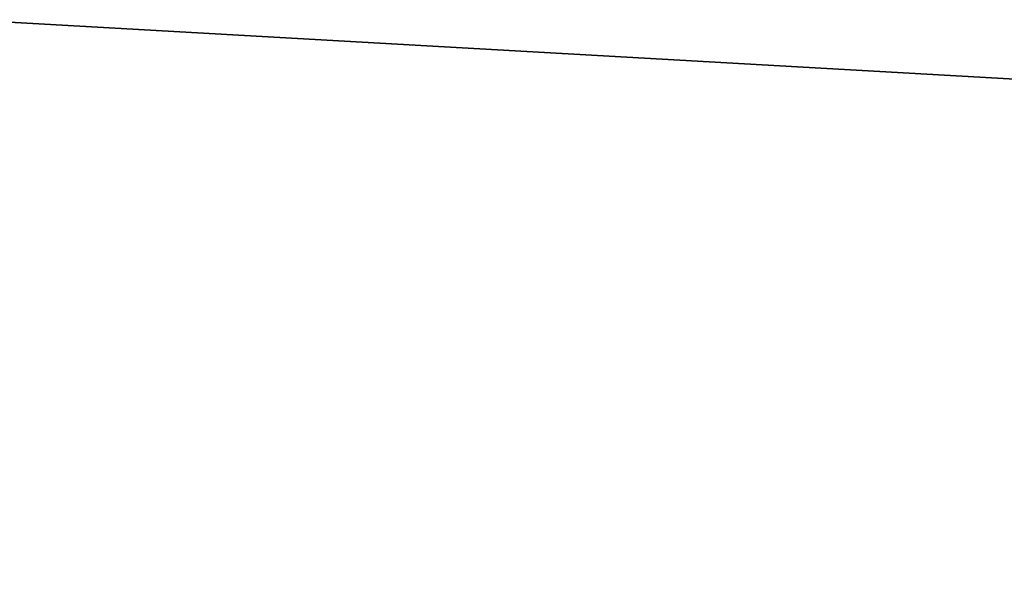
# Model space of a CAD drawing. Extents: x 0.2 to 21.7, y 0 to 78.5.
# Tile 81 of 256: x 0.425 to 0.634, y 1.227 to 1.347. Entities that reach past the tile are written whole.
import ezdxf

# ---------------------------------------------------------------- set-up
doc = ezdxf.new("R2010")
doc.units = 0
doc.header["$LTSCALE"] = 2.54
doc.layers.get('0').update_dxf_attribs({"color": 13, "linetype": 'CONTINUOUS'})

# ---------------------------------------------------------------- blocks, each defined once
blk = doc.blocks.new('STOJAK_NA_3_R_CZNIKI_APPEN')
at = {"color": 0}
blk.add_line((0.365, 1.35, 103.6438), (21.565, 0.15, 103.6438), dxfattribs=at)
blk.add_line((0.365, 1.35, 103.6438), (21.565, 0.15, 103.6438), dxfattribs=at)
mesh = blk.add_polyface(dxfattribs=at)
corners = [(21.715, 1.4, 103.7938), (0.215, 1.4, 103.7938), (0.215, 0.1, 103.7938)]
mesh.append_faces([[corners[k] for k in face] for face in [(0, 1, 2)]], dxfattribs={"color": 0})
mesh = blk.add_polyface(dxfattribs=at)
corners = [(21.715, 1.4, 103.7938), (0.215, 0.1, 103.7938), (21.715, 0.1, 103.7938)]
mesh.append_faces([[corners[k] for k in face] for face in [(0, 1, 2)]], dxfattribs={"color": 0})
mesh = blk.add_polyface(dxfattribs=at)
corners = [(21.715, 0.1, 53.7938), (0.215, 1.4, 53.7938), (21.715, 1.4, 53.7938)]
mesh.append_faces([[corners[k] for k in face] for face in [(0, 1, 2)]], dxfattribs={"color": 0})
mesh = blk.add_polyface(dxfattribs=at)
corners = [(21.715, 0.1, 53.7938), (0.215, 0.1, 53.7938), (0.215, 1.4, 53.7938)]
mesh.append_faces([[corners[k] for k in face] for face in [(0, 1, 2)]], dxfattribs={"color": 0})
mesh = blk.add_polyface(dxfattribs=at)
corners = [(21.565, 0.15, 103.6438), (0.365, 0.15, 103.6438), (0.365, 1.35, 103.6438)]
mesh.append_faces([[corners[k] for k in face] for face in [(0, 1, 2)]], dxfattribs={"color": 0})
mesh = blk.add_polyface(dxfattribs=at)
corners = [(21.565, 0.15, 103.6438), (0.365, 1.35, 103.6438), (21.565, 1.35, 103.6438)]
mesh.append_faces([[corners[k] for k in face] for face in [(0, 1, 2)]], dxfattribs={"color": 0})
mesh = blk.add_polyface(dxfattribs=at)
corners = [(21.565, 1.35, 53.9438), (0.365, 0.15, 53.9438), (21.565, 0.15, 53.9438)]
mesh.append_faces([[corners[k] for k in face] for face in [(0, 1, 2)]], dxfattribs={"color": 0})
mesh = blk.add_polyface(dxfattribs=at)
corners = [(21.565, 1.35, 53.9438), (0.365, 1.35, 53.9438), (0.365, 0.15, 53.9438)]
mesh.append_faces([[corners[k] for k in face] for face in [(0, 1, 2)]], dxfattribs={"color": 0})

msp = doc.modelspace()

# ---------------------------------------------------------------- block references
at = {"color": 0}
msp.add_blockref('STOJAK_NA_3_R_CZNIKI_APPEN', (0, 0), dxfattribs=at)

doc.saveas('drawing.dxf')
